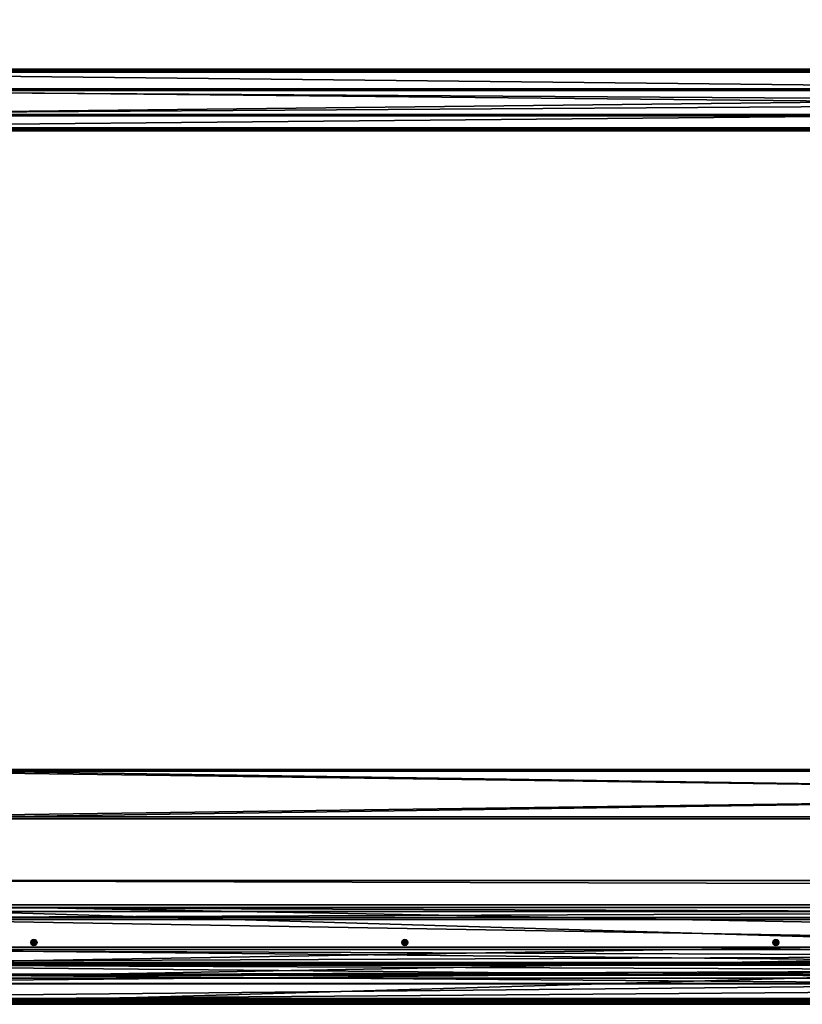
# Model space of a CAD drawing. Header units: millimetres. Extents: x -333 to 67333, y -930 to 39730.
# Tile 11 of 256: x 327 to 1593, y 0 to 1593. Entities that reach past the tile are written whole.
import ezdxf

# ---------------------------------------------------------------- set-up
doc = ezdxf.new("R2010")
doc.units = ezdxf.units.MM
for name, color, linetype in [('13', 7, 'Continuous'), ('3', 7, 'Continuous'), ('5', 7, 'Continuous'), ('9', 7, 'Continuous'), ('95', 7, 'Continuous'), ('99', 7, 'Continuous')]:
    doc.layers.add(name, color=color, linetype=linetype)

msp = doc.modelspace()

# ---------------------------------------------------------------- meshes
at = {"layer": '13', "color": 30}
mesh = msp.add_polyface(dxfattribs=at)
corners = [(6100, 1509.5, 3753.1), (6100, 1437.1, 3737.8), (-330, 1437.1, 3737.8), (-330, 1509.5, 3753.1), (6100, 1478.3, 3544.1), (-330, 1478.3, 3544.1), (6100, 1417.6, 3531.2), (-330, 1417.6, 3531.2), (6100, 1414.9, 3543.9), (-330, 1414.9, 3543.9), (6100, 1413, 3543.5), (-330, 1413, 3543.5), (6100, 1416.1, 3528.8), (-330, 1416.1, 3528.8), (6100, 1480.7, 3542.5), (-330, 1480.7, 3542.5), (6100, 1439.5, 3736.2), (-330, 1439.5, 3736.2), (6100, 1508, 3750.8), (-330, 1508, 3750.8), (6100, 1510.7, 3738.1), (-330, 1510.7, 3738.1), (6100, 1512.6, 3738.5), (-330, 1512.6, 3738.5)]
mesh.append_faces([[corners[k] for k in face] for face in [(0, 2, 3, 3), (1, 5, 2, 2), (4, 7, 5, 5), (6, 9, 7, 7), (8, 11, 9, 9), (10, 13, 11, 11), (12, 15, 13, 13), (14, 17, 15, 15), (16, 19, 17, 17), (18, 21, 19, 19), (20, 23, 21, 21), (22, 3, 23, 23), (20, 0, 22, 22), (8, 12, 10, 10), (23, 19, 21, 21), (11, 7, 9, 9)]], dxfattribs={"vtx0": -1, "color": 30})
mesh.append_faces([[corners[k] for k in face] for face in [(1, 16, 4, 4), (16, 0, 18, 18), (18, 0, 20, 20), (12, 6, 14, 14), (14, 4, 16, 16), (3, 19, 23, 23), (19, 2, 17, 17), (15, 5, 13, 13), (13, 7, 11, 11)]], dxfattribs={"vtx0": -1, "vtx1": -1, "color": 30})
mesh.append_faces([[corners[k] for k in face] for face in [(16, 1, 0, 0), (12, 8, 6, 6), (14, 6, 4, 4), (19, 3, 2, 2), (17, 2, 5, 5), (5, 15, 17, 17), (13, 5, 7, 7)]], dxfattribs={"vtx0": -1, "vtx2": -1, "vtx3": -1, "color": 30})
mesh.append_faces([[corners[k] for k in face] for face in [(0, 1, 2, 2), (1, 4, 5, 5), (4, 6, 7, 7), (6, 8, 9, 9), (8, 10, 11, 11), (10, 12, 13, 13), (12, 14, 15, 15), (14, 16, 17, 17), (16, 18, 19, 19), (18, 20, 21, 21), (20, 22, 23, 23), (22, 0, 3, 3)]], dxfattribs={"vtx2": -1, "vtx3": -1, "color": 30})
at = {"layer": '3', "color": 91}
mesh = msp.add_polyface(dxfattribs=at)
corners = [(5328.5, 421.6, 3197.9), (5281.2, 365.9, 3186.1), (307.3, 4407.9, 4045.2), (354.5, 4463.5, 4057), (5281.2, 350.5, 3258.5), (307.3, 4392.5, 4117.6), (5328.5, 406.2, 3270.3), (354.5, 4448.1, 4129.4), (5330.4, 424.5, 3195.5), (5330.4, 407.8, 3273.7), (356.5, 4449.8, 4132.8), (356.5, 4466.4, 4054.6), (5279.3, 347.6, 3260.9), (305.3, 4389.6, 4120), (5279.3, 364.3, 3182.7), (305.3, 4406.2, 4041.8)]
mesh.append_faces([[corners[k] for k in face] for face in [(0, 2, 3, 3), (1, 5, 2, 2), (4, 7, 5, 5), (6, 3, 7, 7), (8, 10, 11, 11), (9, 13, 10, 10), (12, 15, 13, 13), (14, 11, 15, 15)]], dxfattribs={"vtx0": -1, "color": 91})
mesh.append_faces([[corners[k] for k in face] for face in [(9, 6, 12, 12), (6, 8, 0, 0), (0, 8, 1, 1), (12, 4, 14, 14), (4, 12, 6, 6), (10, 3, 11, 11), (3, 10, 7, 7), (15, 2, 13, 13), (2, 11, 3, 3), (13, 7, 10, 10)]], dxfattribs={"vtx0": -1, "vtx1": -1, "color": 91})
mesh.append_faces([[corners[k] for k in face] for face in [(6, 9, 8, 8), (1, 8, 14, 14), (14, 4, 1, 1), (2, 15, 11, 11), (13, 2, 5, 5), (13, 5, 7, 7)]], dxfattribs={"vtx0": -1, "vtx2": -1, "vtx3": -1, "color": 91})
mesh.append_faces([[corners[k] for k in face] for face in [(0, 1, 2, 2), (1, 4, 5, 5), (4, 6, 7, 7), (6, 0, 3, 3), (8, 9, 10, 10), (9, 12, 13, 13), (12, 14, 15, 15), (14, 8, 11, 11)]], dxfattribs={"vtx2": -1, "vtx3": -1, "color": 91})
mesh = msp.add_polyface(dxfattribs=at)
corners = [(5440, 377, 2983), (5440, 303, 2983), (60, 303, 2983), (60, 377, 2983), (5440, 303, 3057), (60, 303, 3057), (5440, 377, 3057), (60, 377, 3057), (5440, 380, 2980), (5440, 380, 3060), (60, 380, 3060), (60, 380, 2980), (5440, 300, 3060), (60, 300, 3060), (5440, 300, 2980), (60, 300, 2980)]
mesh.append_faces([[corners[k] for k in face] for face in [(0, 2, 3, 3), (1, 5, 2, 2), (4, 7, 5, 5), (6, 3, 7, 7), (8, 10, 11, 11), (9, 13, 10, 10), (12, 15, 13, 13), (14, 11, 15, 15)]], dxfattribs={"vtx0": -1, "color": 91})
mesh.append_faces([[corners[k] for k in face] for face in [(9, 6, 12, 12), (6, 8, 0, 0), (0, 8, 1, 1), (12, 4, 14, 14), (4, 12, 6, 6), (14, 1, 8, 8), (11, 3, 15, 15), (3, 10, 7, 7), (7, 10, 5, 5), (15, 2, 13, 13), (2, 15, 3, 3), (13, 5, 10, 10)]], dxfattribs={"vtx0": -1, "vtx1": -1, "color": 91})
mesh.append_faces([[corners[k] for k in face] for face in [(6, 9, 8, 8), (14, 4, 1, 1), (3, 11, 10, 10), (13, 2, 5, 5)]], dxfattribs={"vtx0": -1, "vtx2": -1, "vtx3": -1, "color": 91})
mesh.append_faces([[corners[k] for k in face] for face in [(0, 1, 2, 2), (1, 4, 5, 5), (4, 6, 7, 7), (6, 0, 3, 3), (8, 9, 10, 10), (9, 12, 13, 13), (12, 14, 15, 15), (14, 8, 11, 11)]], dxfattribs={"vtx2": -1, "vtx3": -1, "color": 91})
at = {"layer": '5', "color": 131}
mesh = msp.add_polyface(dxfattribs=at)
corners = [(5405, 140.4, 3237.3), (5405, 42.5, 3216.5), (95, 42.5, 3216.5), (95, 140.3, 3237.3), (5405, 161.1, 3139.5), (95, 161.1, 3139.5), (5405, 63.3, 3118.7), (95, 63.3, 3118.7), (95, 137.3, 3232.5), (95, 156.4, 3142.5), (95, 66.4, 3123.4), (95, 47.3, 3213.4), (5405, 137.3, 3232.5), (5405, 156.4, 3142.5), (5405, 47.3, 3213.4), (5405, 66.4, 3123.4)]
mesh.append_faces([[corners[k] for k in face] for face in [(0, 2, 3, 3), (4, 3, 5, 5), (6, 5, 7, 7), (12, 9, 8, 8), (14, 8, 11, 11), (15, 11, 10, 10), (13, 10, 9, 9), (1, 7, 2, 2)]], dxfattribs={"vtx0": -1, "color": 131})
mesh.append_faces([[corners[k] for k in face] for face in [(10, 5, 9, 9), (2, 11, 3, 3), (12, 4, 13, 13), (1, 14, 6, 6)]], dxfattribs={"vtx0": -1, "vtx1": -1, "color": 131})
mesh.append_faces([[corners[k] for k in face] for face in [(7, 10, 11, 11), (10, 7, 5, 5), (9, 5, 3, 3), (11, 2, 7, 7), (3, 11, 8, 8), (3, 8, 9, 9), (0, 12, 14, 14), (12, 0, 4, 4), (13, 4, 6, 6), (14, 1, 0, 0), (6, 14, 15, 15), (6, 15, 13, 13)]], dxfattribs={"vtx0": -1, "vtx2": -1, "vtx3": -1, "color": 131})
mesh.append_faces([[corners[k] for k in face] for face in [(0, 1, 2, 2), (4, 0, 3, 3), (6, 4, 5, 5), (12, 13, 9, 9), (14, 12, 8, 8), (15, 14, 11, 11), (13, 15, 10, 10), (1, 6, 7, 7)]], dxfattribs={"vtx2": -1, "vtx3": -1, "color": 131})
at = {"layer": '9', "color": 243}
mesh = msp.add_polyface(dxfattribs=at)
corners = [(-330, 67.4, 3451.8), (-330, 92.4, 3334.4), (5497.5, 92.4, 3334.4), (5497.5, 67.4, 3451.8), (-330, 33.7, 3321.9), (5497.5, 33.7, 3321.9), (-330, 33, 3324.8), (5497.5, 33, 3324.8), (-330, 88.8, 3336.7), (5497.5, 88.8, 3336.7), (-330, 65.1, 3448.2), (5497.5, 65.1, 3448.2), (-330, 9.3, 3436.4), (5497.5, 9.3, 3436.4), (-330, 8.7, 3439.3), (5497.5, 8.7, 3439.3)]
mesh.append_faces([[corners[k] for k in face] for face in [(0, 2, 3, 3), (1, 5, 2, 2), (4, 7, 5, 5), (6, 9, 7, 7), (8, 11, 9, 9), (10, 13, 11, 11), (12, 15, 13, 13), (14, 3, 15, 15), (12, 0, 14, 14), (7, 2, 5, 5)]], dxfattribs={"vtx0": -1, "color": 243})
mesh.append_faces([[corners[k] for k in face] for face in [(1, 8, 4, 4), (8, 0, 10, 10), (10, 0, 12, 12), (3, 11, 15, 15), (11, 2, 9, 9), (9, 2, 7, 7)]], dxfattribs={"vtx0": -1, "vtx1": -1, "color": 243})
mesh.append_faces([[corners[k] for k in face] for face in [(8, 1, 0, 0), (11, 3, 2, 2)]], dxfattribs={"vtx0": -1, "vtx2": -1, "vtx3": -1, "color": 243})
mesh.append_faces([[corners[k] for k in face] for face in [(6, 4, 8, 8), (13, 15, 11, 11)]], dxfattribs={"vtx1": -1, "color": 243})
mesh.append_faces([[corners[k] for k in face] for face in [(0, 1, 2, 2), (1, 4, 5, 5), (4, 6, 7, 7), (6, 8, 9, 9), (8, 10, 11, 11), (10, 12, 13, 13), (12, 14, 15, 15), (14, 0, 3, 3)]], dxfattribs={"vtx2": -1, "vtx3": -1, "color": 243})
at = {"layer": '95', "color": 133}
mesh = msp.add_polyface(dxfattribs=at)
corners = [(240, 0, 2950), (240, 0, 3000), (5260, 0, 3000), (5260, 0, 2950), (240, 3, 3000), (5260, 3, 3000), (240, 3, 2953), (5260, 3, 2953), (240, 150, 2953), (5260, 150, 2953), (240, 150, 2950), (5260, 150, 2950)]
mesh.append_faces([[corners[k] for k in face] for face in [(0, 2, 3, 3), (1, 5, 2, 2), (4, 7, 5, 5), (6, 9, 7, 7), (8, 11, 9, 9), (10, 3, 11, 11), (0, 4, 1, 1), (8, 0, 10, 10), (7, 2, 5, 5)]], dxfattribs={"vtx0": -1, "color": 133})
mesh.append_faces([[corners[k] for k in face] for face in [(4, 0, 6, 6), (6, 0, 8, 8), (3, 7, 11, 11)]], dxfattribs={"vtx0": -1, "vtx1": -1, "color": 133})
mesh.append_faces([[corners[k] for k in face] for face in [(7, 3, 2, 2)]], dxfattribs={"vtx0": -1, "vtx2": -1, "vtx3": -1, "color": 133})
mesh.append_faces([[corners[k] for k in face] for face in [(9, 11, 7, 7)]], dxfattribs={"vtx1": -1, "color": 133})
mesh.append_faces([[corners[k] for k in face] for face in [(0, 1, 2, 2), (1, 4, 5, 5), (4, 6, 7, 7), (6, 8, 9, 9), (8, 10, 11, 11), (10, 0, 3, 3)]], dxfattribs={"vtx2": -1, "vtx3": -1, "color": 133})
at = {"layer": '95', "color": 20}
mesh = msp.add_polyface(dxfattribs=at)
corners = [(352.5, 104.3, 2953), (350, 105, 2953), (350, 105, 2950), (347.5, 104.3, 2953), (347.5, 104.3, 2950), (345.7, 102.5, 2953), (345.7, 102.5, 2950), (345, 100, 2953), (345, 100, 2950), (345.7, 97.5, 2953), (345.7, 97.5, 2950), (347.5, 95.7, 2953), (347.5, 95.7, 2950), (350, 95, 2953), (350, 95, 2950), (352.5, 95.7, 2950), (354.3, 102.5, 2953), (355, 100, 2953), (354.3, 97.5, 2953), (352.5, 95.7, 2953), (354.3, 97.5, 2950), (355, 100, 2950), (354.3, 102.5, 2950), (352.5, 104.3, 2950), (352.5, 104.3, 2950), (347.5, 104.3, 2950), (347.5, 104.3, 2885), (352.5, 104.3, 2885), (345, 100, 2950), (345, 100, 2885), (347.5, 95.7, 2950), (347.5, 95.7, 2885), (352.5, 95.7, 2885), (352.5, 104.3, 3018), (347.5, 104.3, 3018), (347.5, 104.3, 2953), (345, 100, 3018), (345, 100, 2953), (347.5, 95.7, 3018), (347.5, 95.7, 2953), (352.5, 95.7, 2953), (352.5, 104.3, 2953)]
mesh.append_faces([[corners[k] for k in face] for face in [(1, 4, 2, 2), (3, 6, 4, 4), (5, 8, 6, 6), (7, 10, 8, 8), (9, 12, 10, 10), (11, 14, 12, 12), (13, 15, 14, 14), (0, 3, 1, 1), (11, 19, 13, 13), (4, 23, 2, 2), (24, 26, 27, 27), (25, 29, 26, 26), (28, 31, 29, 29), (30, 32, 31, 31), (24, 28, 25, 25), (29, 27, 26, 26), (34, 37, 35, 35), (36, 39, 37, 37), (38, 40, 39, 39), (33, 36, 34, 34), (37, 41, 35, 35)]], dxfattribs={"vtx0": -1, "color": 20})
mesh.append_faces([[corners[k] for k in face] for face in [(3, 0, 5, 5), (5, 16, 7, 7), (7, 17, 9, 9), (9, 18, 11, 11), (14, 20, 12, 12), (12, 20, 10, 10), (10, 21, 8, 8), (8, 22, 6, 6), (6, 23, 4, 4), (28, 24, 30, 30), (31, 27, 29, 29), (36, 33, 38, 38), (39, 41, 37, 37)]], dxfattribs={"vtx0": -1, "vtx1": -1, "color": 20})
mesh.append_faces([[corners[k] for k in face] for face in [(0, 1, 2, 2), (1, 3, 4, 4), (3, 5, 6, 6), (5, 7, 8, 8), (7, 9, 10, 10), (9, 11, 12, 12), (11, 13, 14, 14), (24, 25, 26, 26), (25, 28, 29, 29), (28, 30, 31, 31), (33, 34, 35, 35), (34, 36, 37, 37), (36, 38, 39, 39)]], dxfattribs={"vtx2": -1, "vtx3": -1, "color": 20})
mesh = msp.add_polyface(dxfattribs=at)
corners = [(947.5, 104.3, 2953), (945.7, 102.5, 2953), (945.7, 102.5, 2950), (945, 100, 2953), (945, 100, 2950), (945.7, 97.5, 2953), (945.7, 97.5, 2950), (947.5, 95.7, 2950), (947.5, 104.3, 2950), (945, 100, 2950), (945, 100, 2885), (947.5, 95.7, 2885), (947.5, 104.3, 3018), (945, 100, 3018), (945, 100, 2953), (947.5, 95.7, 2953), (355, 100, 2953), (354.3, 102.5, 2953), (354.3, 102.5, 2950), (355, 100, 2950), (352.5, 104.3, 2953), (352.5, 104.3, 2950), (350, 105, 2950), (350, 95, 2953), (352.5, 95.7, 2953), (352.5, 95.7, 2950), (354.3, 97.5, 2953), (354.3, 97.5, 2950), (345.7, 102.5, 2953), (345, 100, 2953), (345.7, 97.5, 2953), (347.5, 95.7, 2953), (350, 95, 2950), (345.7, 97.5, 2950), (345, 100, 2950), (345.7, 102.5, 2950), (355, 100, 2950), (352.5, 104.3, 2950), (352.5, 104.3, 2885), (355, 100, 2885), (347.5, 95.7, 2950), (352.5, 95.7, 2950), (352.5, 95.7, 2885), (347.5, 95.7, 2885), (355, 100, 3018), (352.5, 104.3, 3018), (352.5, 104.3, 2953), (355, 100, 2953), (347.5, 104.3, 2953), (347.5, 95.7, 3018), (352.5, 95.7, 3018), (352.5, 95.7, 2953), (347.5, 95.7, 2953)]
mesh.append_faces([[corners[k] for k in face] for face in [(1, 4, 2, 2), (3, 6, 4, 4), (5, 7, 6, 6), (9, 11, 10, 10), (13, 15, 14, 14), (16, 18, 19, 19), (17, 21, 18, 18), (20, 22, 21, 21), (24, 27, 25, 25), (26, 19, 27, 27), (27, 32, 25, 25), (36, 38, 39, 39), (41, 39, 42, 42), (40, 36, 41, 41), (39, 43, 42, 42), (44, 46, 47, 47), (45, 48, 46, 46), (50, 47, 51, 51), (49, 44, 50, 50), (47, 52, 51, 51)]], dxfattribs={"vtx0": -1, "color": 20})
mesh.append_faces([[corners[k] for k in face] for face in [(28, 20, 17, 17), (29, 17, 16, 16), (30, 16, 26, 26), (31, 26, 24, 24), (33, 27, 19, 19), (34, 19, 18, 18), (35, 18, 21, 21), (40, 37, 36, 36), (43, 39, 38, 38), (49, 45, 44, 44), (52, 47, 46, 46)]], dxfattribs={"vtx0": -1, "vtx2": -1, "vtx3": -1, "color": 20})
mesh.append_faces([[corners[k] for k in face] for face in [(0, 1, 2, 2), (1, 3, 4, 4), (3, 5, 6, 6), (8, 9, 10, 10), (12, 13, 14, 14), (16, 17, 18, 18), (17, 20, 21, 21), (23, 24, 25, 25), (24, 26, 27, 27), (26, 16, 19, 19), (36, 37, 38, 38), (40, 41, 42, 42), (41, 36, 39, 39), (44, 45, 46, 46), (49, 50, 51, 51), (50, 44, 47, 47)]], dxfattribs={"vtx2": -1, "vtx3": -1, "color": 20})
mesh = msp.add_polyface(dxfattribs=at)
corners = [(952.5, 104.3, 2953), (950, 105, 2953), (950, 105, 2950), (947.5, 104.3, 2953), (947.5, 104.3, 2950), (945.7, 102.5, 2950), (945.7, 97.5, 2953), (947.5, 95.7, 2953), (947.5, 95.7, 2950), (950, 95, 2953), (950, 95, 2950), (952.5, 95.7, 2950), (945.7, 102.5, 2953), (954.3, 102.5, 2953), (945, 100, 2953), (955, 100, 2953), (954.3, 97.5, 2953), (952.5, 95.7, 2953), (954.3, 97.5, 2950), (945.7, 97.5, 2950), (955, 100, 2950), (945, 100, 2950), (954.3, 102.5, 2950), (952.5, 104.3, 2950), (952.5, 104.3, 2950), (947.5, 104.3, 2950), (947.5, 104.3, 2885), (952.5, 104.3, 2885), (945, 100, 2885), (945, 100, 2950), (947.5, 95.7, 2950), (947.5, 95.7, 2885), (952.5, 95.7, 2950), (952.5, 95.7, 2885), (955, 100, 2950), (955, 100, 2885), (952.5, 104.3, 3018), (947.5, 104.3, 3018), (947.5, 104.3, 2953), (952.5, 104.3, 2953), (945, 100, 2953), (945, 100, 3018), (947.5, 95.7, 3018), (947.5, 95.7, 2953), (952.5, 95.7, 3018), (952.5, 95.7, 2953), (955, 100, 3018), (955, 100, 2953)]
mesh.append_faces([[corners[k] for k in face] for face in [(1, 4, 2, 2), (3, 5, 4, 4), (7, 10, 8, 8), (9, 11, 10, 10), (0, 3, 1, 1), (7, 17, 9, 9), (4, 23, 2, 2), (24, 26, 27, 27), (25, 28, 26, 26), (30, 33, 31, 31), (24, 29, 25, 25), (30, 34, 32, 32), (28, 27, 26, 26), (36, 38, 39, 39), (37, 40, 38, 38), (42, 45, 43, 43), (36, 41, 37, 37), (40, 39, 38, 38)]], dxfattribs={"vtx0": -1, "color": 20})
mesh.append_faces([[corners[k] for k in face] for face in [(3, 0, 12, 12), (12, 13, 14, 14), (14, 15, 6, 6), (6, 16, 7, 7), (10, 18, 8, 8), (8, 18, 19, 19), (19, 20, 21, 21), (21, 22, 5, 5), (5, 23, 4, 4), (29, 34, 30, 30), (31, 35, 28, 28), (41, 46, 42, 42), (43, 47, 40, 40)]], dxfattribs={"vtx0": -1, "vtx1": -1, "color": 20})
mesh.append_faces([[corners[k] for k in face] for face in [(12, 0, 13, 13), (7, 16, 17, 17), (5, 22, 23, 23), (29, 24, 34, 34), (28, 35, 27, 27), (40, 47, 39, 39)]], dxfattribs={"vtx0": -1, "vtx2": -1, "vtx3": -1, "color": 20})
mesh.append_faces([[corners[k] for k in face] for face in [(0, 1, 2, 2), (1, 3, 4, 4), (6, 7, 8, 8), (7, 9, 10, 10), (24, 25, 26, 26), (29, 30, 31, 31), (30, 32, 33, 33), (36, 37, 38, 38), (41, 42, 43, 43), (42, 44, 45, 45)]], dxfattribs={"vtx2": -1, "vtx3": -1, "color": 20})
mesh = msp.add_polyface(dxfattribs=at)
corners = [(1547.5, 104.3, 2953), (1545.7, 102.5, 2953), (1545.7, 102.5, 2950), (1547.5, 104.3, 2950), (1545, 100, 2953), (1545, 100, 2950), (1545.7, 97.5, 2953), (1545.7, 97.5, 2950), (1547.5, 95.7, 2953), (1547.5, 95.7, 2950), (1554.3, 102.5, 2953), (1555, 100, 2950), (1554.3, 102.5, 2950), (1547.5, 104.3, 2950), (1545, 100, 2950), (1545, 100, 2885), (1547.5, 104.3, 2885), (1547.5, 95.7, 2950), (1547.5, 95.7, 2885), (1552.5, 104.3, 2885), (1547.5, 104.3, 3018), (1545, 100, 3018), (1545, 100, 2953), (1547.5, 104.3, 2953), (1547.5, 95.7, 3018), (1547.5, 95.7, 2953), (1552.5, 104.3, 2953), (955, 100, 2953), (954.3, 102.5, 2953), (954.3, 102.5, 2950), (955, 100, 2950), (952.5, 104.3, 2953), (952.5, 104.3, 2950), (950, 105, 2950), (950, 95, 2953), (952.5, 95.7, 2953), (952.5, 95.7, 2950), (954.3, 97.5, 2953), (954.3, 97.5, 2950), (945, 100, 2953), (945.7, 97.5, 2953), (950, 95, 2950), (945.7, 97.5, 2950), (945, 100, 2950), (955, 100, 2950), (952.5, 104.3, 2950), (952.5, 104.3, 2885), (955, 100, 2885), (952.5, 95.7, 2950), (952.5, 95.7, 2885), (947.5, 95.7, 2885), (955, 100, 3018), (952.5, 104.3, 3018), (952.5, 104.3, 2953), (955, 100, 2953), (952.5, 95.7, 3018), (952.5, 95.7, 2953), (945, 100, 3018), (947.5, 95.7, 3018), (947.5, 95.7, 2953)]
mesh.append_faces([[corners[k] for k in face] for face in [(0, 2, 3, 3), (1, 5, 2, 2), (4, 7, 5, 5), (6, 9, 7, 7), (13, 15, 16, 16), (14, 18, 15, 15), (20, 22, 23, 23), (21, 25, 22, 22), (27, 29, 30, 30), (28, 32, 29, 29), (31, 33, 32, 32), (35, 38, 36, 36), (37, 30, 38, 38), (38, 41, 36, 36), (44, 46, 47, 47), (48, 47, 49, 49), (47, 50, 49, 49), (51, 53, 54, 54), (55, 54, 56, 56), (58, 51, 55, 55), (54, 59, 56, 56)]], dxfattribs={"vtx0": -1, "color": 20})
mesh.append_faces([[corners[k] for k in face] for face in [(1, 10, 4, 4), (7, 11, 5, 5), (5, 12, 2, 2), (18, 19, 15, 15), (25, 26, 22, 22)]], dxfattribs={"vtx0": -1, "vtx1": -1, "color": 20})
mesh.append_faces([[corners[k] for k in face] for face in [(39, 28, 27, 27), (40, 27, 37, 37), (42, 38, 30, 30), (43, 30, 29, 29), (57, 52, 51, 51)]], dxfattribs={"vtx0": -1, "vtx2": -1, "vtx3": -1, "color": 20})
mesh.append_faces([[corners[k] for k in face] for face in [(0, 1, 2, 2), (1, 4, 5, 5), (4, 6, 7, 7), (6, 8, 9, 9), (13, 14, 15, 15), (14, 17, 18, 18), (20, 21, 22, 22), (21, 24, 25, 25), (27, 28, 29, 29), (28, 31, 32, 32), (34, 35, 36, 36), (35, 37, 38, 38), (37, 27, 30, 30), (44, 45, 46, 46), (48, 44, 47, 47), (51, 52, 53, 53), (55, 51, 54, 54)]], dxfattribs={"vtx2": -1, "vtx3": -1, "color": 20})
mesh = msp.add_polyface(dxfattribs=at)
corners = [(1552.5, 104.3, 2953), (1550, 105, 2953), (1550, 105, 2950), (1552.5, 104.3, 2950), (1547.5, 104.3, 2953), (1547.5, 104.3, 2950), (1547.5, 95.7, 2953), (1550, 95, 2953), (1550, 95, 2950), (1547.5, 95.7, 2950), (1552.5, 95.7, 2953), (1552.5, 95.7, 2950), (1545.7, 102.5, 2953), (1554.3, 102.5, 2953), (1545, 100, 2953), (1555, 100, 2953), (1545.7, 97.5, 2953), (1554.3, 97.5, 2953), (1554.3, 97.5, 2950), (1545.7, 97.5, 2950), (1555, 100, 2950), (1545, 100, 2950), (1554.3, 102.5, 2950), (1545.7, 102.5, 2950), (1552.5, 104.3, 2950), (1547.5, 104.3, 2950), (1547.5, 104.3, 2885), (1552.5, 104.3, 2885), (1547.5, 95.7, 2950), (1552.5, 95.7, 2950), (1552.5, 95.7, 2885), (1547.5, 95.7, 2885), (1545, 100, 2950), (1555, 100, 2950), (1555, 100, 2885), (1545, 100, 2885), (1552.5, 104.3, 3018), (1547.5, 104.3, 3018), (1547.5, 104.3, 2953), (1552.5, 104.3, 2953), (1547.5, 95.7, 3018), (1552.5, 95.7, 3018), (1552.5, 95.7, 2953), (1547.5, 95.7, 2953), (1545, 100, 3018), (1555, 100, 3018), (1555, 100, 2953), (1545, 100, 2953)]
mesh.append_faces([[corners[k] for k in face] for face in [(0, 2, 3, 3), (1, 5, 2, 2), (6, 8, 9, 9), (7, 11, 8, 8), (0, 4, 1, 1), (6, 10, 7, 7), (18, 8, 11, 11), (5, 3, 2, 2), (24, 26, 27, 27), (28, 30, 31, 31), (24, 32, 25, 25), (28, 33, 29, 29), (34, 31, 30, 30), (35, 27, 26, 26), (36, 38, 39, 39), (40, 42, 43, 43), (36, 44, 37, 37), (40, 45, 41, 41), (46, 43, 42, 42), (47, 39, 38, 38)]], dxfattribs={"vtx0": -1, "color": 20})
mesh.append_faces([[corners[k] for k in face] for face in [(4, 0, 12, 12), (14, 15, 16, 16), (16, 17, 6, 6), (8, 18, 9, 9), (9, 18, 19, 19), (23, 3, 5, 5), (32, 24, 28, 28), (44, 36, 40, 40)]], dxfattribs={"vtx0": -1, "vtx1": -1, "color": 20})
mesh.append_faces([[corners[k] for k in face] for face in [(12, 0, 13, 13), (14, 13, 15, 15), (16, 15, 17, 17), (6, 17, 10, 10), (19, 18, 20, 20), (21, 20, 22, 22), (23, 22, 3, 3), (28, 24, 33, 33), (31, 34, 27, 27), (40, 36, 45, 45), (43, 46, 39, 39)]], dxfattribs={"vtx0": -1, "vtx2": -1, "vtx3": -1, "color": 20})
mesh.append_faces([[corners[k] for k in face] for face in [(0, 1, 2, 2), (1, 4, 5, 5), (6, 7, 8, 8), (7, 10, 11, 11), (24, 25, 26, 26), (28, 29, 30, 30), (36, 37, 38, 38), (40, 41, 42, 42)]], dxfattribs={"vtx2": -1, "vtx3": -1, "color": 20})
mesh = msp.add_polyface(dxfattribs=at)
corners = [(2150, 105, 2953), (2147.5, 104.3, 2953), (2147.5, 104.3, 2950), (2145.7, 102.5, 2953), (2145.7, 102.5, 2950), (2145, 100, 2953), (2145, 100, 2950), (2145.7, 97.5, 2953), (2145.7, 97.5, 2950), (2147.5, 95.7, 2953), (2147.5, 95.7, 2950), (2150, 95, 2950), (2152.5, 104.3, 2953), (2154.3, 102.5, 2953), (2155, 100, 2953), (2155, 100, 2950), (2154.3, 102.5, 2950), (2152.5, 104.3, 2950), (2147.5, 104.3, 2950), (2145, 100, 2950), (2145, 100, 2885), (2147.5, 104.3, 2885), (2147.5, 95.7, 2950), (2147.5, 95.7, 2885), (2152.5, 104.3, 2950), (2152.5, 104.3, 2885), (2147.5, 104.3, 3018), (2145, 100, 3018), (2145, 100, 2953), (2147.5, 104.3, 2953), (2147.5, 95.7, 3018), (2147.5, 95.7, 2953), (2152.5, 104.3, 3018), (2152.5, 104.3, 2953), (1555, 100, 2953), (1554.3, 102.5, 2953), (1554.3, 102.5, 2950), (1555, 100, 2950), (1552.5, 104.3, 2953), (1552.5, 104.3, 2950), (1552.5, 95.7, 2953), (1554.3, 97.5, 2953), (1554.3, 97.5, 2950), (1552.5, 95.7, 2950), (1555, 100, 2950), (1552.5, 104.3, 2950), (1552.5, 104.3, 2885), (1555, 100, 2885), (1552.5, 95.7, 2950), (1552.5, 95.7, 2885), (1555, 100, 3018), (1552.5, 104.3, 3018), (1552.5, 104.3, 2953), (1555, 100, 2953), (1552.5, 95.7, 3018), (1552.5, 95.7, 2953)]
mesh.append_faces([[corners[k] for k in face] for face in [(1, 4, 2, 2), (3, 6, 4, 4), (5, 8, 6, 6), (7, 10, 8, 8), (9, 11, 10, 10), (18, 20, 21, 21), (19, 23, 20, 20), (24, 19, 18, 18), (20, 25, 21, 21), (26, 28, 29, 29), (27, 31, 28, 28), (32, 27, 26, 26), (28, 33, 29, 29), (34, 36, 37, 37), (35, 39, 36, 36), (40, 42, 43, 43), (41, 37, 42, 42), (44, 46, 47, 47), (48, 47, 49, 49), (50, 52, 53, 53), (54, 53, 55, 55)]], dxfattribs={"vtx0": -1, "color": 20})
mesh.append_faces([[corners[k] for k in face] for face in [(1, 12, 3, 3), (3, 13, 5, 5), (5, 14, 7, 7), (10, 15, 8, 8), (8, 15, 6, 6), (6, 16, 4, 4), (4, 17, 2, 2), (23, 25, 20, 20), (31, 33, 28, 28)]], dxfattribs={"vtx0": -1, "vtx1": -1, "color": 20})
mesh.append_faces([[corners[k] for k in face] for face in [(0, 1, 2, 2), (1, 3, 4, 4), (3, 5, 6, 6), (5, 7, 8, 8), (7, 9, 10, 10), (18, 19, 20, 20), (19, 22, 23, 23), (26, 27, 28, 28), (27, 30, 31, 31), (34, 35, 36, 36), (35, 38, 39, 39), (40, 41, 42, 42), (41, 34, 37, 37), (44, 45, 46, 46), (48, 44, 47, 47), (50, 51, 52, 52), (54, 50, 53, 53)]], dxfattribs={"vtx2": -1, "vtx3": -1, "color": 20})
at = {"layer": '95', "color": 133}
mesh = msp.add_polyface(dxfattribs=at)
corners = [(70, 0, 3433.8), (5430, 0, 3433.8), (5430, 0, 3387.9), (70, 0, 3387.9), (5430, 3, 3433.8), (70, 3, 3433.8), (70, 3, 3387.9), (5430, 3, 3387.9), (70, 1.8, 3438.8), (5430, 1.8, 3438.8), (5430, 4.1, 3436.9), (70, 4.1, 3436.9), (5430, 7, 3438.7), (70, 7, 3438.7), (70, 6.3, 3441.6), (5430, 6.3, 3441.6), (70, 48.3, 3450.6), (5430, 48.3, 3450.6), (5430, 49, 3447.6), (70, 49, 3447.6)]
mesh.append_faces([[corners[k] for k in face] for face in [(0, 2, 3, 3), (4, 6, 7, 7), (3, 7, 6, 6), (8, 1, 0, 0), (10, 5, 4, 4), (10, 13, 11, 11), (8, 15, 9, 9), (16, 15, 14, 14), (18, 15, 17, 17), (2, 4, 7, 7), (18, 13, 12, 12), (16, 13, 19, 19), (8, 16, 14, 14), (5, 3, 6, 6), (17, 19, 18, 18)]], dxfattribs={"vtx0": -1, "color": 133})
mesh.append_faces([[corners[k] for k in face] for face in [(15, 18, 9, 9), (9, 10, 1, 1), (1, 4, 2, 2), (3, 5, 0, 0), (0, 11, 8, 8)]], dxfattribs={"vtx0": -1, "vtx1": -1, "color": 133})
mesh.append_faces([[corners[k] for k in face] for face in [(13, 16, 8, 8)]], dxfattribs={"vtx0": -1, "vtx1": -1, "vtx2": -1, "vtx3": -1, "color": 133})
mesh.append_faces([[corners[k] for k in face] for face in [(9, 18, 12, 12), (9, 12, 10, 10), (1, 10, 4, 4), (0, 5, 11, 11), (8, 11, 13, 13)]], dxfattribs={"vtx0": -1, "vtx2": -1, "vtx3": -1, "color": 133})
mesh.append_faces([[corners[k] for k in face] for face in [(0, 1, 2, 2), (4, 5, 6, 6), (3, 2, 7, 7), (8, 9, 1, 1), (10, 11, 5, 5), (10, 12, 13, 13), (8, 14, 15, 15), (16, 17, 15, 15), (18, 19, 13, 13), (17, 16, 19, 19)]], dxfattribs={"vtx2": -1, "vtx3": -1, "color": 133})
at = {"layer": '99', "color": 7}
mesh = msp.add_polyface(dxfattribs=at)
corners = [(100, 0, -700), (100, 0, 2950), (66899.9, 0, 2950), (66899.9, 0, -700), (100, 200, 2950), (66899.9, 200, 2950), (100, 200, -700), (66899.9, 200, -700)]
mesh.append_faces([[corners[k] for k in face] for face in [(0, 2, 3, 3), (1, 5, 2, 2), (4, 7, 5, 5), (6, 3, 7, 7), (1, 6, 4, 4), (3, 5, 7, 7)]], dxfattribs={"vtx0": -1, "color": 7})
mesh.append_faces([[corners[k] for k in face] for face in [(0, 1, 2, 2), (1, 4, 5, 5), (4, 6, 7, 7), (6, 0, 3, 3), (1, 0, 6, 6), (3, 2, 5, 5)]], dxfattribs={"vtx2": -1, "vtx3": -1, "color": 7})

doc.saveas('drawing.dxf')
